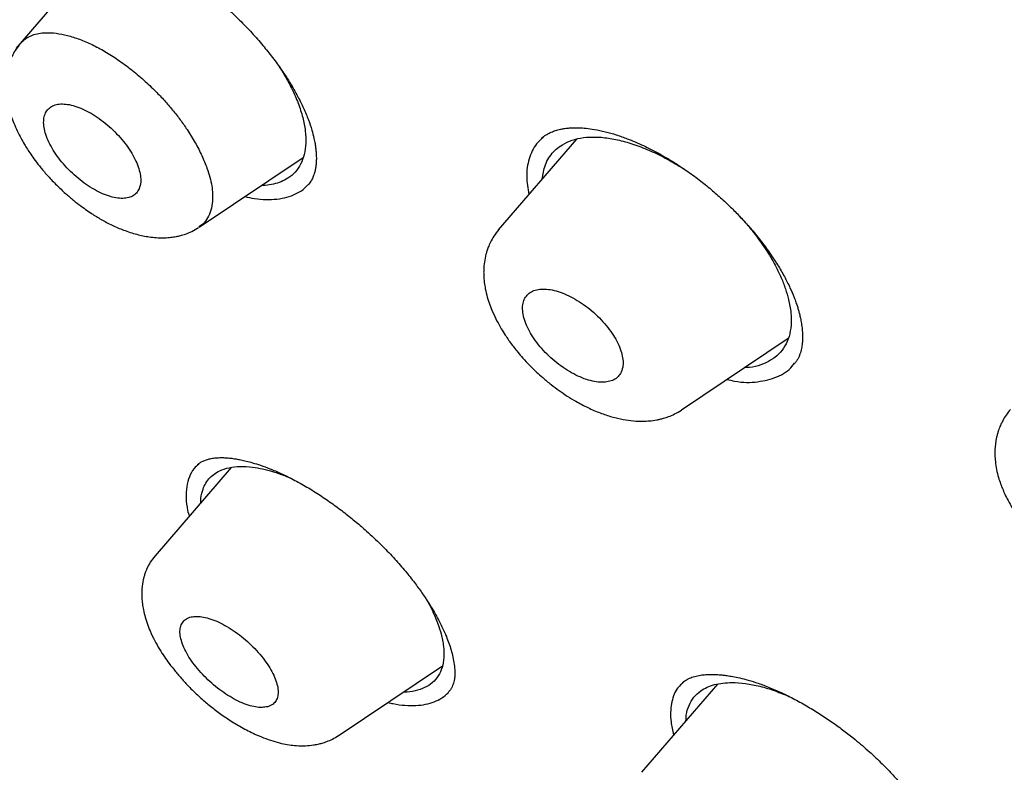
# Model space of a CAD drawing. Header units: millimetres. Extents: x 8 to 827, y 12 to 1643.
# Tile 43 of 134: x 704 to 718, y 581 to 593. Entities that reach past the tile are written whole.
import ezdxf

# ---------------------------------------------------------------- set-up
doc = ezdxf.new("R2010")
doc.units = ezdxf.units.MM

msp = doc.modelspace()

# ---------------------------------------------------------------- linework, layer by layer
at = {"color": 7, "linetype": 'Continuous', "lineweight": 30}
for p, q in [((704.954, 593.596), (703.732, 592.18)), ((712.044, 590.834), (710.884, 589.489)), ((706.451, 589.53), (707.991, 590.564)), ((711.534, 590.243), (711.562, 590.398)), ((713.599, 586.821), (715.182, 587.884)), ((706.927, 585.97), (705.798, 584.661)), ((708.509, 581.99), (710.055, 583.029)), ((714.134, 582.759), (713.009, 581.454))]:
    msp.add_line(p, q, dxfattribs=at)
for points, knots in [([(748.24, 569.38), (748.275, 569.411), (748.342, 569.47), (748.432, 569.553), (748.508, 569.624), (748.572, 569.685), (748.628, 569.741), (748.679, 569.792), (748.726, 569.839), (748.772, 569.886), (748.819, 569.934), (748.869, 569.987), (748.916, 570.038), (748.958, 570.083), (749, 570.129), (749.048, 570.182), (749.107, 570.249), (749.171, 570.323), (749.237, 570.401), (749.3, 570.477), (749.36, 570.55), (749.407, 570.609), (749.444, 570.656), (749.475, 570.696), (749.51, 570.741), (749.55, 570.794), (749.593, 570.852), (749.637, 570.911), (749.679, 570.968), (749.716, 571.02), (749.75, 571.069), (749.785, 571.118), (749.822, 571.172), (749.866, 571.237), (749.914, 571.308), (749.961, 571.38), (750.002, 571.443), (750.04, 571.502), (750.079, 571.563), (750.122, 571.634), (750.17, 571.712), (750.216, 571.789), (750.256, 571.858), (750.292, 571.92), (750.327, 571.981), (750.362, 572.044), (750.399, 572.11), (750.434, 572.175), (750.468, 572.239), (750.498, 572.296), (750.527, 572.352), (750.557, 572.41), (750.591, 572.476), (750.629, 572.553), (750.67, 572.636), (750.709, 572.718), (750.744, 572.791), (750.775, 572.86), (750.809, 572.932), (750.846, 573.016), (750.886, 573.107), (750.925, 573.198), (750.961, 573.283), (750.999, 573.376), (751.042, 573.482), (751.091, 573.606), (751.138, 573.729), (751.182, 573.848), (751.225, 573.968), (751.272, 574.101), (751.315, 574.231), (751.354, 574.35), (751.386, 574.449), (751.414, 574.539), (751.439, 574.621), (751.465, 574.709), (751.496, 574.813), (751.531, 574.938), (751.568, 575.071), (751.6, 575.192), (751.626, 575.295), (751.649, 575.384), (751.67, 575.472), (751.697, 575.585), (751.729, 575.722), (751.764, 575.881), (751.796, 576.034), (751.825, 576.18), (751.85, 576.307), (751.871, 576.419), (751.889, 576.519), (751.907, 576.623), (751.925, 576.73), (751.943, 576.845), (751.963, 576.975), (751.984, 577.116), (752.004, 577.259), (752.022, 577.393), (752.037, 577.516), (752.05, 577.626), (752.061, 577.723), (752.07, 577.8), (752.077, 577.868), (752.084, 577.939), (752.093, 578.028), (752.102, 578.131), (752.112, 578.243), (752.122, 578.356), (752.13, 578.465), (752.138, 578.57), (752.144, 578.668), (752.15, 578.76), (752.155, 578.843), (752.159, 578.915), (752.162, 578.976), (752.165, 579.032), (752.168, 579.092), (752.171, 579.166), (752.174, 579.254), (752.178, 579.352), (752.181, 579.455), (752.184, 579.561), (752.187, 579.674), (752.189, 579.792), (752.19, 579.912), (752.191, 580.024), (752.192, 580.116), (752.192, 580.188), (752.192, 580.242), (752.191, 580.294), (752.191, 580.353), (752.19, 580.425), (752.189, 580.511), (752.188, 580.607), (752.186, 580.706), (752.183, 580.805), (752.181, 580.904), (752.177, 581.014), (752.173, 581.135), (752.168, 581.263), (752.162, 581.377), (752.158, 581.472), (752.154, 581.542), (752.151, 581.593), (752.149, 581.636), (752.146, 581.688), (752.142, 581.751), (752.137, 581.826), (752.13, 581.936), (752.12, 582.076), (752.108, 582.239), (752.095, 582.394), (752.083, 582.538), (752.07, 582.673), (752.058, 582.801), (752.045, 582.925), (752.03, 583.069), (752.012, 583.236), (751.989, 583.431), (751.964, 583.637), (751.936, 583.853), (751.905, 584.078), (751.872, 584.306), (751.842, 584.503), (751.816, 584.665), (751.796, 584.792), (751.776, 584.909), (751.759, 585.013), (751.743, 585.103), (751.728, 585.189), (751.712, 585.28), (751.694, 585.384), (751.672, 585.501), (751.648, 585.632), (751.609, 585.838), (751.552, 586.122), (751.476, 586.49), (751.411, 586.785), (751.364, 586.996), (751.338, 587.109), (751.315, 587.208), (751.295, 587.292), (751.279, 587.362), (751.265, 587.418), (751.253, 587.47), (751.238, 587.531), (751.218, 587.612), (751.193, 587.715), (751.162, 587.84), (751.127, 587.978), (751.075, 588.181), (751.009, 588.435), (750.94, 588.69), (750.887, 588.882), (750.85, 589.015), (750.816, 589.136), (750.785, 589.245), (750.758, 589.339), (750.734, 589.42), (750.709, 589.508), (750.677, 589.615), (750.636, 589.755), (750.586, 589.921), (750.527, 590.113), (750.437, 590.404), (750.315, 590.787), (750.187, 591.177), (750.08, 591.492), (749.999, 591.731), (749.916, 591.971), (749.831, 592.21), (749.754, 592.426), (749.688, 592.61), (749.634, 592.756), (749.589, 592.878), (749.553, 592.977), (749.526, 593.049), (749.506, 593.103), (749.487, 593.154), (749.463, 593.217), (749.433, 593.297), (749.396, 593.395), (749.354, 593.505), (749.283, 593.69), (749.187, 593.94), (749.075, 594.224), (748.976, 594.474), (748.885, 594.699), (748.79, 594.933), (748.687, 595.183), (748.577, 595.449), (748.458, 595.73), (748.348, 595.988), (748.251, 596.215), (748.17, 596.402), (748.093, 596.578), (748.022, 596.739), (747.952, 596.896), (747.886, 597.045), (747.824, 597.182), (747.77, 597.303), (747.716, 597.423), (747.655, 597.558), (747.584, 597.712), (747.506, 597.882), (747.423, 598.062), (747.319, 598.286), (747.191, 598.558), (747.038, 598.881), (746.854, 599.265), (746.635, 599.715), (746.379, 600.235), (746.102, 600.785), (745.806, 601.366), (745.544, 601.869), (745.326, 602.284), (745.156, 602.603), (744.981, 602.929), (744.806, 603.253), (744.637, 603.563), (744.48, 603.849), (744.335, 604.11), (744.206, 604.343), (744.091, 604.548), (743.991, 604.725), (743.903, 604.88), (743.829, 605.011), (743.768, 605.118), (743.724, 605.196), (743.695, 605.247), (743.676, 605.279), (743.66, 605.308), (743.641, 605.34), (743.619, 605.378), (743.582, 605.443), (743.525, 605.542), (743.445, 605.68), (743.35, 605.845), (743.239, 606.036), (743.112, 606.252), (742.97, 606.495), (742.811, 606.764), (742.635, 607.06), (742.442, 607.381), (742.233, 607.727), (742.008, 608.097), (741.766, 608.491), (741.506, 608.91), (741.224, 609.359), (740.92, 609.841), (740.592, 610.353), (740.249, 610.883), (739.83, 611.524), (739.338, 612.266), (738.735, 613.158), (738.089, 614.096), (737.399, 615.079), (736.686, 616.076), (735.95, 617.085), (735.19, 618.105), (734.425, 619.114), (733.654, 620.11), (732.864, 621.112), (732.055, 622.12), (731.226, 623.132), (730.395, 624.128), (729.562, 625.108), (728.728, 626.072), (727.91, 627.001), (727.107, 627.896), (726.322, 628.757), (725.539, 629.603), (724.758, 630.434), (723.932, 631.299), (723.061, 632.197), (722.143, 633.126), (721.23, 634.035), (720.321, 634.923), (719.417, 635.792), (718.536, 636.625), (717.678, 637.422), (716.843, 638.186), (716.015, 638.932), (715.194, 639.661), (714.349, 640.399), (713.482, 641.144), (712.593, 641.894), (711.715, 642.623), (710.848, 643.331), (709.992, 644.018), (709.14, 644.691), (708.284, 645.355), (707.397, 646.03), (706.479, 646.717), (705.529, 647.414), (704.783, 647.95), (704.244, 648.332), (703.915, 648.563), (703.586, 648.793), (703.254, 649.022), (702.922, 649.251), (702.592, 649.476), (702.296, 649.676), (702.043, 649.846), (701.836, 649.985), (701.651, 650.108), (701.488, 650.216), (701.347, 650.309), (701.23, 650.386), (701.134, 650.449), (701.06, 650.498), (701.005, 650.534), (700.955, 650.566), (700.895, 650.605), (700.812, 650.659), (700.711, 650.725), (700.598, 650.798), (700.448, 650.895), (700.26, 651.016), (700.027, 651.165), (699.776, 651.325), (699.507, 651.495), (699.22, 651.674), (698.913, 651.865), (698.592, 652.063), (698.163, 652.325), (697.64, 652.64), (697.098, 652.961), (696.638, 653.23), (696.256, 653.45), (695.951, 653.623), (695.724, 653.752), (695.578, 653.834), (695.447, 653.907), (695.332, 653.971), (695.213, 654.037), (695.077, 654.112), (694.916, 654.201), (694.739, 654.298), (694.55, 654.401), (694.289, 654.542), (693.955, 654.72), (693.518, 654.951), (693.035, 655.201), (692.503, 655.471), (692.081, 655.682), (691.773, 655.833), (691.589, 655.922), (691.415, 656.006), (691.259, 656.081), (691.126, 656.145), (691.017, 656.197), (690.931, 656.237), (690.867, 656.267), (690.811, 656.294), (690.747, 656.324), (690.661, 656.364), (690.55, 656.415), (690.414, 656.479), (690.258, 656.55), (690.093, 656.626), (689.876, 656.724), (689.615, 656.841), (689.3, 656.98), (688.984, 657.117), (688.664, 657.254), (688.346, 657.387), (688.098, 657.49), (687.921, 657.562), (687.821, 657.602), (687.735, 657.637), (687.665, 657.665), (687.611, 657.687), (687.566, 657.705), (687.524, 657.722), (687.475, 657.741), (687.406, 657.769), (687.313, 657.805), (687.192, 657.852), (687.053, 657.906), (686.898, 657.966), (686.731, 658.03), (686.559, 658.095), (686.382, 658.161), (686.154, 658.245), (685.871, 658.347), (685.604, 658.442), (685.406, 658.51), (685.288, 658.551), (685.185, 658.586), (685.106, 658.613), (685.045, 658.634), (684.999, 658.649), (684.949, 658.666), (684.888, 658.687), (684.812, 658.712), (684.721, 658.742), (684.561, 658.794), (684.342, 658.864), (684.1, 658.94), (683.898, 659.003), (683.731, 659.053), (683.575, 659.1), (683.43, 659.143), (683.292, 659.183), (683.166, 659.219), (683.054, 659.251), (682.962, 659.277), (682.898, 659.295), (682.853, 659.307), (682.817, 659.317), (682.772, 659.329), (682.713, 659.345), (682.64, 659.365), (682.535, 659.393), (682.402, 659.428), (682.25, 659.468), (682.105, 659.505), (681.968, 659.539), (681.841, 659.571), (681.722, 659.6), (681.581, 659.634), (681.417, 659.672), (681.227, 659.715), (681.035, 659.758), (680.849, 659.798), (680.667, 659.836), (680.488, 659.873), (680.305, 659.909), (680.117, 659.945), (679.934, 659.978), (679.756, 660.01), (679.587, 660.039), (679.423, 660.066), (679.255, 660.093), (679.08, 660.12), (678.894, 660.147), (678.72, 660.171), (678.561, 660.192), (678.422, 660.21), (678.292, 660.225), (678.178, 660.239), (678.075, 660.25), (677.973, 660.261), (677.86, 660.273), (677.734, 660.285), (677.586, 660.299), (677.426, 660.313), (677.258, 660.326), (677.098, 660.338), (676.947, 660.347), (676.798, 660.356), (676.645, 660.364), (676.436, 660.373), (676.18, 660.382), (675.885, 660.388), (675.638, 660.389), (675.432, 660.388), (675.264, 660.385), (675.091, 660.381), (674.904, 660.375), (674.72, 660.367), (674.548, 660.358), (674.402, 660.349), (674.272, 660.34), (674.159, 660.331), (674.071, 660.324), (674.003, 660.318), (673.946, 660.312), (673.883, 660.307), (673.811, 660.3), (673.729, 660.291), (673.636, 660.281), (673.533, 660.269), (673.42, 660.256), (673.308, 660.241), (673.201, 660.227), (673.103, 660.213), (673.01, 660.199), (672.924, 660.186), (672.846, 660.174), (672.774, 660.162), (672.702, 660.15), (672.624, 660.136), (672.535, 660.12), (672.437, 660.102), (672.337, 660.083), (672.241, 660.064), (672.154, 660.046), (672.075, 660.029), (672.003, 660.013), (671.924, 659.995), (671.833, 659.974), (671.727, 659.949), (671.62, 659.923), (671.518, 659.897), (671.426, 659.873), (671.339, 659.849), (671.246, 659.824), (671.143, 659.794), (671.036, 659.763), (670.934, 659.732), (670.842, 659.703), (670.753, 659.675), (670.653, 659.642), (670.543, 659.605), (670.431, 659.566), (670.327, 659.529), (670.227, 659.492), (670.125, 659.454), (670.016, 659.412), (669.914, 659.371), (669.825, 659.335), (669.754, 659.305), (669.687, 659.277), (669.615, 659.246), (669.54, 659.213), (669.464, 659.179), (669.394, 659.147), (669.33, 659.117), (669.273, 659.091), (669.221, 659.066), (669.169, 659.041), (669.112, 659.013), (669.047, 658.981), (668.975, 658.945), (668.91, 658.911), (668.854, 658.883), (668.812, 658.861), (668.778, 658.842), (668.746, 658.825), (668.709, 658.805), (668.663, 658.78), (668.605, 658.748), (668.541, 658.713), (668.478, 658.677), (668.421, 658.644), (668.37, 658.615), (668.324, 658.587), (668.277, 658.559), (668.225, 658.528), (668.167, 658.493), (668.103, 658.453), (668.036, 658.411), (667.971, 658.369), (667.911, 658.33), (667.858, 658.295), (667.805, 658.26), (667.747, 658.221), (667.681, 658.176), (667.611, 658.128), (667.54, 658.077), (667.472, 658.029), (667.407, 657.981), (667.341, 657.933), (667.274, 657.882), (667.206, 657.83), (667.145, 657.782), (667.091, 657.74), (667.047, 657.705), (667.012, 657.677), (666.979, 657.65), (666.94, 657.618), (666.892, 657.578), (666.835, 657.531), (666.771, 657.476), (666.698, 657.414), (666.618, 657.343), (666.562, 657.293), (666.533, 657.266)], [0, 0, 0, 0, 0.001644, 0.003103, 0.004378, 0.005477, 0.006468, 0.007363, 0.008161, 0.008882, 0.009699, 0.010611, 0.011498, 0.012241, 0.012841, 0.013757, 0.014848, 0.016085, 0.017298, 0.018516, 0.019659, 0.020704, 0.021236, 0.021829, 0.022522, 0.023314, 0.024205, 0.025136, 0.025961, 0.026737, 0.027404, 0.028117, 0.028902, 0.02976, 0.03092, 0.031958, 0.032848, 0.033605, 0.034447, 0.035438, 0.036574, 0.03767, 0.038617, 0.039416, 0.040195, 0.041122, 0.041955, 0.042866, 0.04372, 0.044483, 0.045154, 0.045907, 0.046765, 0.047771, 0.048917, 0.049997, 0.050927, 0.051709, 0.052625, 0.053691, 0.054893, 0.056052, 0.057105, 0.058054, 0.059494, 0.061028, 0.062595, 0.063958, 0.065344, 0.066913, 0.068699, 0.069932, 0.071117, 0.072163, 0.073068, 0.073944, 0.075209, 0.076662, 0.078249, 0.079712, 0.080753, 0.081727, 0.082702, 0.083683, 0.085478, 0.087244, 0.088909, 0.090472, 0.091985, 0.093016, 0.094082, 0.095179, 0.096307, 0.097484, 0.09881, 0.100394, 0.101893, 0.103278, 0.104548, 0.105683, 0.106664, 0.10749, 0.108043, 0.108733, 0.109643, 0.110743, 0.111872, 0.113004, 0.114141, 0.115138, 0.116137, 0.117064, 0.117881, 0.118587, 0.119183, 0.119675, 0.120229, 0.120958, 0.121839, 0.122815, 0.123817, 0.124845, 0.125899, 0.127073, 0.128268, 0.129351, 0.130275, 0.130888, 0.131404, 0.131839, 0.13237, 0.133054, 0.133884, 0.134824, 0.135763, 0.136691, 0.137611, 0.13852, 0.139778, 0.141002, 0.142068, 0.142946, 0.143637, 0.143987, 0.144356, 0.144831, 0.145411, 0.146098, 0.146889, 0.148434, 0.149933, 0.151335, 0.152638, 0.153842, 0.154978, 0.156084, 0.157161, 0.15883, 0.16055, 0.162349, 0.164289, 0.166263, 0.168283, 0.170255, 0.171396, 0.172518, 0.173545, 0.174434, 0.1752, 0.175874, 0.176647, 0.177537, 0.178544, 0.179668, 0.180875, 0.18381, 0.186911, 0.190178, 0.191242, 0.192185, 0.193007, 0.193708, 0.194287, 0.194745, 0.1951, 0.19559, 0.196262, 0.197117, 0.198154, 0.199347, 0.200529, 0.203168, 0.205597, 0.206756, 0.207852, 0.208841, 0.209717, 0.210479, 0.211128, 0.211687, 0.212604, 0.21373, 0.215064, 0.216607, 0.218357, 0.222056, 0.225753, 0.227633, 0.229512, 0.23139, 0.233267, 0.235127, 0.236437, 0.237566, 0.238514, 0.239282, 0.23987, 0.240182, 0.240543, 0.241034, 0.241655, 0.242405, 0.243284, 0.244212, 0.246686, 0.249046, 0.25074, 0.252411, 0.254188, 0.256082, 0.258093, 0.26022, 0.262465, 0.263905, 0.265341, 0.266662, 0.267862, 0.268941, 0.270172, 0.271196, 0.272013, 0.272865, 0.273866, 0.275017, 0.276297, 0.277629, 0.279008, 0.281269, 0.283645, 0.286135, 0.289713, 0.293497, 0.297487, 0.301683, 0.306084, 0.308321, 0.310607, 0.312943, 0.315305, 0.31752, 0.319553, 0.321404, 0.323074, 0.324493, 0.325747, 0.326838, 0.327764, 0.328527, 0.329103, 0.32941, 0.329598, 0.329788, 0.330018, 0.330287, 0.330596, 0.331391, 0.332368, 0.333527, 0.334869, 0.336392, 0.338098, 0.339985, 0.342055, 0.344307, 0.346741, 0.349308, 0.352051, 0.354969, 0.358063, 0.361436, 0.364995, 0.368722, 0.372463, 0.378308, 0.38411, 0.390961, 0.397751, 0.404481, 0.411623, 0.418696, 0.425698, 0.432631, 0.439494, 0.446696, 0.453819, 0.460864, 0.467831, 0.474719, 0.481528, 0.487875, 0.494152, 0.500358, 0.506494, 0.512559, 0.519677, 0.526714, 0.533668, 0.540541, 0.547332, 0.554042, 0.560294, 0.566473, 0.572581, 0.578617, 0.584581, 0.591152, 0.597634, 0.604026, 0.610327, 0.616538, 0.622676, 0.628878, 0.635172, 0.641972, 0.648877, 0.655887, 0.658271, 0.660667, 0.663075, 0.665495, 0.667927, 0.670371, 0.672745, 0.674429, 0.67595, 0.67731, 0.678508, 0.679545, 0.680405, 0.681109, 0.681658, 0.68205, 0.682319, 0.682761, 0.683377, 0.684146, 0.684988, 0.685895, 0.687451, 0.689169, 0.691047, 0.693026, 0.695158, 0.697441, 0.699874, 0.702334, 0.707046, 0.711597, 0.714542, 0.717415, 0.720215, 0.721446, 0.722556, 0.723543, 0.724408, 0.725182, 0.726266, 0.727494, 0.728865, 0.730329, 0.731824, 0.734852, 0.738001, 0.741919, 0.746039, 0.750362, 0.751803, 0.753265, 0.754671, 0.7559, 0.75695, 0.757821, 0.758479, 0.758977, 0.759335, 0.759813, 0.760491, 0.76137, 0.76245, 0.76373, 0.765074, 0.766392, 0.76891, 0.771331, 0.773964, 0.776525, 0.779094, 0.781673, 0.782582, 0.783416, 0.78412, 0.784695, 0.785139, 0.785452, 0.785777, 0.786179, 0.786657, 0.787484, 0.788471, 0.789618, 0.790924, 0.792315, 0.793743, 0.795208, 0.79671, 0.799445, 0.802294, 0.803423, 0.804429, 0.805294, 0.806018, 0.806456, 0.806819, 0.807208, 0.807725, 0.808368, 0.80914, 0.81003, 0.81246, 0.814726, 0.816244, 0.817679, 0.81903, 0.820297, 0.821455, 0.822605, 0.823582, 0.824384, 0.825013, 0.825273, 0.825551, 0.825949, 0.826467, 0.827105, 0.827863, 0.829233, 0.830599, 0.831885, 0.833092, 0.83422, 0.83527, 0.836282, 0.837997, 0.839664, 0.841378, 0.84317, 0.844693, 0.846322, 0.848044, 0.849704, 0.851461, 0.853083, 0.854627, 0.856127, 0.857652, 0.859292, 0.861041, 0.862862, 0.864186, 0.865538, 0.866788, 0.867876, 0.868801, 0.869719, 0.870796, 0.872031, 0.873339, 0.875035, 0.876665, 0.87822, 0.879681, 0.881074, 0.882564, 0.884182, 0.887232, 0.890161, 0.892979, 0.894654, 0.896351, 0.898081, 0.899909, 0.902064, 0.903719, 0.905225, 0.906578, 0.907755, 0.908744, 0.909333, 0.909886, 0.910537, 0.911293, 0.912159, 0.913131, 0.914222, 0.915432, 0.91671, 0.917805, 0.918852, 0.919851, 0.920779, 0.921625, 0.92239, 0.923111, 0.923948, 0.924917, 0.926018, 0.927151, 0.928198, 0.929159, 0.930034, 0.930822, 0.931538, 0.932678, 0.933857, 0.935076, 0.936276, 0.937278, 0.938201, 0.939231, 0.940408, 0.941718, 0.942908, 0.943929, 0.94488, 0.946018, 0.947378, 0.948725, 0.949948, 0.951064, 0.952253, 0.953565, 0.954954, 0.955926, 0.956773, 0.957521, 0.958377, 0.95938, 0.960273, 0.961159, 0.961955, 0.962659, 0.963272, 0.96388, 0.964592, 0.965411, 0.966335, 0.967273, 0.967903, 0.968435, 0.96887, 0.969228, 0.969655, 0.97027, 0.971016, 0.971884, 0.97272, 0.973468, 0.974129, 0.974703, 0.975296, 0.975976, 0.976747, 0.97761, 0.97852, 0.979437, 0.98024, 0.98093, 0.981609, 0.982401, 0.983307, 0.98432, 0.985295, 0.98628, 0.987152, 0.988023, 0.989078, 0.990032, 0.990937, 0.991719, 0.99238, 0.99282, 0.993259, 0.99383, 0.994537, 0.99538, 0.996339, 0.997429, 0.998649, 1, 1, 1, 1]), ([(653.294, 626.552), (653.216, 626.898), (653.035, 627.705), (652.815, 628.932), (652.623, 630.237), (652.489, 631.506), (652.411, 632.712), (652.387, 633.856), (652.413, 634.938), (652.49, 635.98), (652.616, 636.982), (652.795, 637.96), (653.029, 638.908), (653.322, 639.821), (653.67, 640.683), (654.073, 641.495), (654.53, 642.256), (655.032, 642.951), (655.573, 643.581), (656.148, 644.147), (656.769, 644.662), (657.436, 645.125), (658.159, 645.542), (658.94, 645.911), (659.78, 646.226), (660.668, 646.482), (661.603, 646.679), (662.584, 646.815), (663.589, 646.89), (664.612, 646.907), (665.648, 646.87), (666.718, 646.778), (667.822, 646.631), (668.978, 646.427), (670.185, 646.162), (671.446, 645.831), (672.74, 645.441), (674.068, 644.989), (675.428, 644.478), (676.787, 643.92), (678.139, 643.322), (679.479, 642.688), (680.832, 642.007), (682.201, 641.277), (683.613, 640.483), (685.069, 639.621), (686.568, 638.69), (688.077, 637.709), (689.595, 636.677), (691.122, 635.596), (692.623, 634.492), (694.093, 633.372), (695.529, 632.239), (696.959, 631.073), (698.385, 629.873), (699.839, 628.61), (701.318, 627.284), (702.82, 625.893), (704.309, 624.471), (705.784, 623.018), (707.245, 621.533), (708.662, 620.05), (710.032, 618.574), (711.352, 617.112), (712.647, 615.636), (713.918, 614.144), (715.194, 612.604), (716.469, 611.017), (717.74, 609.385), (718.979, 607.743), (720.184, 606.091), (721.357, 604.43), (722.475, 602.793), (723.536, 601.186), (724.538, 599.616), (725.502, 598.05), (726.427, 596.49), (727.33, 594.905), (728.208, 593.3), (729.056, 591.676), (729.856, 590.066), (730.61, 588.469), (731.318, 586.883), (731.967, 585.34), (732.556, 583.846), (733.087, 582.404), (733.569, 580.988), (734.007, 579.594), (734.257, 578.688), (734.383, 578.234)], [0, 0, 0, 0, 0.008876, 0.020682, 0.032495, 0.044332, 0.056199, 0.06737, 0.078531, 0.089696, 0.100881, 0.1121, 0.123869, 0.135635, 0.147414, 0.159222, 0.171078, 0.182971, 0.194162, 0.205338, 0.216513, 0.227699, 0.238911, 0.250665, 0.262425, 0.274207, 0.286025, 0.297894, 0.309779, 0.320951, 0.332111, 0.343271, 0.354444, 0.365643, 0.377392, 0.389159, 0.400959, 0.412806, 0.424715, 0.436643, 0.447835, 0.45899, 0.470121, 0.48124, 0.492361, 0.504223, 0.51607, 0.527917, 0.53978, 0.551673, 0.563571, 0.574736, 0.585863, 0.596966, 0.608055, 0.619144, 0.631032, 0.642894, 0.654744, 0.666597, 0.678468, 0.690376, 0.701568, 0.712718, 0.723839, 0.734944, 0.746044, 0.757899, 0.76973, 0.781551, 0.793379, 0.805229, 0.817143, 0.828357, 0.839535, 0.850692, 0.861841, 0.872996, 0.884798, 0.896581, 0.908363, 0.92016, 0.93199, 0.943921, 0.955168, 0.966383, 0.977584, 0.988784, 1, 1, 1, 1]), ([(684.195, 643.093), (684.804, 642.736), (686.021, 642.021), (687.869, 640.853), (689.729, 639.619), (691.599, 638.315), (693.475, 636.945), (695.355, 635.51), (697.338, 633.931), (699.421, 632.197), (701.597, 630.301), (703.757, 628.333), (705.894, 626.299), (708.004, 624.205), (709.982, 622.158), (711.83, 620.171), (713.549, 618.257), (715.234, 616.312), (716.881, 614.342), (718.487, 612.349), (720.049, 610.337), (721.564, 608.311), (723.03, 606.274), (724.444, 604.229), (725.803, 602.182), (727.105, 600.135), (728.348, 598.092), (729.528, 596.057), (730.706, 593.922), (731.864, 591.693), (732.987, 589.38), (734.014, 587.101), (734.943, 584.86), (735.771, 582.664), (736.461, 580.62), (737.028, 578.725), (737.486, 576.975), (737.864, 575.272), (738.163, 573.62), (738.381, 572.023), (738.518, 570.481), (738.575, 568.999), (738.551, 567.579), (738.446, 566.224), (738.26, 564.937), (737.992, 563.72), (737.644, 562.577), (737.216, 561.508), (736.681, 560.46), (736.025, 559.451), (735.233, 558.5), (734.339, 557.66), (733.344, 556.936), (732.258, 556.32), (731.453, 556.009), (731.051, 555.854)], [0, 0, 0, 0, 0.017859, 0.035717, 0.053574, 0.07143, 0.089287, 0.107143, 0.125, 0.145832, 0.166666, 0.1875, 0.208333, 0.229166, 0.249999, 0.267856, 0.285713, 0.303571, 0.321429, 0.339287, 0.357144, 0.375001, 0.392858, 0.410715, 0.428572, 0.446429, 0.464286, 0.482143, 0.500002, 0.520835, 0.541668, 0.562501, 0.583334, 0.604167, 0.624999, 0.642856, 0.660713, 0.678571, 0.696428, 0.714286, 0.732144, 0.750003, 0.76786, 0.785718, 0.803575, 0.821433, 0.839289, 0.857146, 0.875003, 0.895835, 0.916668, 0.9375, 0.958333, 0.979167, 1, 1, 1, 1]), ([(711.416, 558.896), (711.658, 558.791), (712.303, 558.512), (713.297, 558.121), (714.398, 557.714), (715.447, 557.358), (716.478, 557.038), (717.49, 556.755), (718.484, 556.508), (719.491, 556.292), (720.506, 556.11), (721.525, 555.968), (722.514, 555.872), (723.474, 555.821), (724.404, 555.816), (725.305, 555.855), (726.153, 555.938), (726.949, 556.06), (727.692, 556.215), (728.407, 556.409), (729.093, 556.64), (729.75, 556.908), (730.396, 557.222), (731.028, 557.585), (731.639, 558.002), (732.214, 558.462), (732.751, 558.965), (733.251, 559.51), (733.715, 560.098), (734.13, 560.712), (734.498, 561.345), (734.821, 561.992), (735.109, 562.67), (735.362, 563.379), (735.581, 564.12), (735.77, 564.914), (735.926, 565.763), (736.045, 566.671), (736.123, 567.614), (736.16, 568.59), (736.156, 569.602), (736.11, 570.649), (736.026, 571.699), (735.907, 572.746), (735.758, 573.784), (735.574, 574.842), (735.356, 575.922), (735.103, 577.023), (734.808, 578.177), (734.467, 579.385), (734.076, 580.648), (733.646, 581.933), (733.175, 583.239), (732.665, 584.568), (732.115, 585.917), (731.545, 587.245), (730.96, 588.545), (730.363, 589.813), (729.738, 591.089), (729.083, 592.371), (728.4, 593.661), (727.699, 594.938), (726.981, 596.202), (726.249, 597.45), (725.493, 598.703), (724.711, 599.96), (723.904, 601.221), (723.072, 602.486), (722.218, 603.75), (721.332, 605.031), (720.414, 606.323), (719.463, 607.628), (718.492, 608.927), (717.501, 610.219), (716.49, 611.505), (715.476, 612.764), (714.46, 613.995), (713.443, 615.198), (712.411, 616.393), (711.362, 617.579), (710.297, 618.756), (709.216, 619.925), (708.124, 621.079), (707.007, 622.233), (705.869, 623.384), (704.706, 624.532), (703.535, 625.66), (702.357, 626.767), (701.171, 627.855), (699.997, 628.904), (698.837, 629.916), (697.692, 630.89), (696.542, 631.843), (695.389, 632.774), (694.231, 633.685), (693.07, 634.574), (691.908, 635.439), (690.731, 636.291), (689.543, 637.127), (688.343, 637.944), (687.15, 638.729), (685.965, 639.482), (684.785, 640.206), (684.005, 640.662), (683.615, 640.89)], [0, 0, 0, 0, 0.00639, 0.016989, 0.026671, 0.036337, 0.045995, 0.055652, 0.065316, 0.074994, 0.085633, 0.096237, 0.106817, 0.117382, 0.127943, 0.138508, 0.149126, 0.158849, 0.168552, 0.178245, 0.187933, 0.197625, 0.207329, 0.217878, 0.228413, 0.238945, 0.249483, 0.260038, 0.270621, 0.28129, 0.291053, 0.300782, 0.310486, 0.320172, 0.329851, 0.339529, 0.350051, 0.360563, 0.371077, 0.381602, 0.392152, 0.402737, 0.413392, 0.423138, 0.432854, 0.442549, 0.452233, 0.461915, 0.471604, 0.482129, 0.492651, 0.503183, 0.513736, 0.524323, 0.534955, 0.545599, 0.555315, 0.565002, 0.574668, 0.584322, 0.593972, 0.603629, 0.612857, 0.622086, 0.631321, 0.640571, 0.649843, 0.659144, 0.668482, 0.677756, 0.687433, 0.697091, 0.706738, 0.716382, 0.726031, 0.735693, 0.744913, 0.75414, 0.763381, 0.772642, 0.78193, 0.791251, 0.800613, 0.809891, 0.819571, 0.829235, 0.838889, 0.848542, 0.858201, 0.867874, 0.877085, 0.8863, 0.895527, 0.904771, 0.91404, 0.923339, 0.932676, 0.941978, 0.951683, 0.961365, 0.97103, 0.980686, 0.99034, 1, 1, 1, 1]), ([(705.063, 593.747), (705.11, 593.739), (705.198, 593.724), (705.333, 593.688), (705.457, 593.648), (705.576, 593.602), (705.722, 593.541), (705.903, 593.452), (706.124, 593.327), (706.336, 593.19), (706.532, 593.049), (706.705, 592.912), (706.87, 592.771), (707.039, 592.612), (707.208, 592.439), (707.374, 592.252), (707.523, 592.067), (707.662, 591.878), (707.795, 591.676), (707.909, 591.478), (708.002, 591.291), (708.071, 591.126), (708.12, 590.976), (708.151, 590.859), (708.168, 590.772), (708.178, 590.705), (708.184, 590.641), (708.188, 590.574), (708.187, 590.506), (708.182, 590.441), (708.172, 590.381), (708.156, 590.319), (708.134, 590.261), (708.105, 590.205), (708.078, 590.173), (708.064, 590.156)], [0, 0, 0, 0, 0.032723, 0.062139, 0.088211, 0.111285, 0.134433, 0.174626, 0.216813, 0.260936, 0.295263, 0.329249, 0.361963, 0.393431, 0.433464, 0.47131, 0.506947, 0.543224, 0.582803, 0.625663, 0.659978, 0.695877, 0.728682, 0.756518, 0.775257, 0.790886, 0.806619, 0.825915, 0.848407, 0.868132, 0.888503, 0.909576, 0.934359, 0.964518, 1, 1, 1, 1]), ([(703.802, 592.25), (703.811, 592.261), (703.837, 592.296), (703.897, 592.338), (703.978, 592.379), (704.071, 592.404), (704.187, 592.416), (704.329, 592.408), (704.497, 592.375), (704.676, 592.319), (704.863, 592.24), (705.054, 592.138), (705.247, 592.015), (705.44, 591.873), (705.629, 591.715), (705.748, 591.6), (705.808, 591.542)], [0, 0, 0, 0, 0.029592, 0.090395, 0.150951, 0.21133, 0.271933, 0.353073, 0.434407, 0.515628, 0.596449, 0.676699, 0.757033, 0.837802, 0.918852, 1, 1, 1, 1]), ([(703.8, 592.253), (703.778, 592.225), (703.737, 592.173), (703.69, 592.093), (703.658, 592.025), (703.636, 591.967), (703.613, 591.895), (703.594, 591.808), (703.583, 591.706), (703.581, 591.605), (703.588, 591.499), (703.606, 591.383), (703.634, 591.271), (703.666, 591.168), (703.705, 591.066), (703.753, 590.957), (703.806, 590.853), (703.858, 590.763), (703.905, 590.685), (703.957, 590.607), (704.023, 590.514), (704.108, 590.405), (704.214, 590.281), (704.336, 590.154), (704.463, 590.035), (704.583, 589.932), (704.691, 589.848), (704.787, 589.779), (704.893, 589.708), (705.023, 589.63), (705.182, 589.547), (705.329, 589.486), (705.452, 589.445), (705.548, 589.418), (705.642, 589.397), (705.74, 589.382), (705.84, 589.373), (705.939, 589.372), (706.029, 589.379), (706.105, 589.39), (706.178, 589.406), (706.255, 589.43), (706.348, 589.468), (706.41, 589.506), (706.443, 589.527)], [0, 0, 0, 0, 0.026766, 0.048897, 0.066326, 0.079068, 0.089799, 0.11589, 0.140934, 0.161152, 0.185957, 0.214674, 0.240254, 0.262011, 0.285068, 0.310829, 0.336524, 0.357159, 0.373029, 0.390677, 0.412716, 0.439152, 0.469944, 0.504648, 0.537591, 0.567037, 0.593001, 0.615493, 0.634544, 0.667034, 0.704499, 0.742993, 0.76568, 0.787679, 0.808688, 0.829839, 0.854214, 0.876914, 0.898333, 0.917349, 0.931245, 0.949419, 0.972333, 1, 1, 1, 1]), ([(707.632, 591.916), (707.653, 591.883), (707.725, 591.774), (707.824, 591.589), (707.922, 591.367), (707.99, 591.155), (708.029, 590.955), (708.036, 590.771), (708.012, 590.606), (707.96, 590.462), (707.878, 590.342), (707.778, 590.258), (707.668, 590.201), (707.555, 590.166), (707.457, 590.149), (707.392, 590.15), (707.374, 590.15)], [0, 0, 0, 0, 0.036286, 0.120377, 0.20337, 0.286751, 0.369992, 0.453022, 0.537302, 0.621337, 0.70435, 0.787775, 0.850326, 0.912528, 0.974991, 1, 1, 1, 1]), ([(705.808, 591.542), (705.851, 591.497), (705.938, 591.408), (706.059, 591.267), (706.171, 591.123), (706.285, 590.961), (706.395, 590.782), (706.494, 590.59), (706.564, 590.419), (706.611, 590.27), (706.639, 590.143), (706.652, 590.023), (706.65, 589.901), (706.628, 589.779), (706.579, 589.666), (706.519, 589.583), (706.467, 589.548), (706.448, 589.535)], [0, 0, 0, 0, 0.059697, 0.119364, 0.179039, 0.238733, 0.31834, 0.397917, 0.477319, 0.53669, 0.595859, 0.654904, 0.714197, 0.793622, 0.873273, 0.952842, 1, 1, 1, 1]), ([(705.561, 590.1), (705.571, 590.132), (705.589, 590.189), (705.583, 590.292), (705.559, 590.397), (705.515, 590.51), (705.453, 590.627), (705.374, 590.745), (705.281, 590.861), (705.175, 590.972), (705.06, 591.074), (704.94, 591.163), (704.817, 591.238), (704.696, 591.297), (704.58, 591.337), (704.472, 591.357), (704.375, 591.358), (704.293, 591.338), (704.227, 591.3), (704.179, 591.243), (704.151, 591.17), (704.142, 591.083), (704.154, 590.984), (704.185, 590.875), (704.236, 590.76), (704.305, 590.642), (704.39, 590.524), (704.488, 590.41), (704.598, 590.303), (704.715, 590.205), (704.837, 590.121), (704.959, 590.052), (705.079, 590), (705.192, 589.967), (705.296, 589.954), (705.388, 589.961), (705.464, 589.988), (705.525, 590.033), (705.549, 590.078), (705.561, 590.1)], [0, 0, 0, 0, 0.032698, 0.059295, 0.085891, 0.112552, 0.139214, 0.166022, 0.192831, 0.219805, 0.246779, 0.273863, 0.300947, 0.328036, 0.355125, 0.382113, 0.409101, 0.435928, 0.462755, 0.489431, 0.516106, 0.542706, 0.569304, 0.595935, 0.622565, 0.649322, 0.676079, 0.703004, 0.729929, 0.756988, 0.784047, 0.811147, 0.838247, 0.865276, 0.892305, 0.919226, 0.946147, 0.973074, 1, 1, 1, 1]), ([(711.527, 590.85), (711.54, 590.861), (711.563, 590.88), (711.6, 590.904), (711.634, 590.923), (711.669, 590.939), (711.701, 590.952), (711.733, 590.963), (711.768, 590.973), (711.808, 590.983), (711.859, 590.992), (711.922, 591.001), (711.998, 591.005), (712.084, 591.005), (712.188, 590.999), (712.267, 590.987), (712.309, 590.98)], [0, 0, 0, 0, 0.097736, 0.178587, 0.242347, 0.289795, 0.333355, 0.377104, 0.42105, 0.472582, 0.532719, 0.615245, 0.69206, 0.781737, 0.884349, 1, 1, 1, 1]), ([(712.309, 590.98), (712.363, 590.97), (712.468, 590.949), (712.631, 590.901), (712.819, 590.835), (713.031, 590.744), (713.263, 590.626), (713.484, 590.497), (713.691, 590.359), (713.883, 590.218), (714.058, 590.076), (714.216, 589.935), (714.361, 589.797), (714.493, 589.659), (714.631, 589.506), (714.77, 589.337), (714.906, 589.154), (715.025, 588.974), (715.126, 588.8), (715.207, 588.639), (715.261, 588.512), (715.296, 588.42), (715.317, 588.356), (715.334, 588.299), (715.35, 588.242), (715.365, 588.176), (715.379, 588.099), (715.39, 588.016), (715.395, 587.934), (715.394, 587.859), (715.389, 587.8), (715.382, 587.752), (715.373, 587.71), (715.362, 587.668), (715.346, 587.623), (715.326, 587.581), (715.302, 587.54), (715.282, 587.516), (715.272, 587.503)], [0, 0, 0, 0, 0.034688, 0.068364, 0.101033, 0.148123, 0.192899, 0.235326, 0.275385, 0.313081, 0.348437, 0.381436, 0.412221, 0.442228, 0.471797, 0.510517, 0.548417, 0.585484, 0.621724, 0.656701, 0.687495, 0.703675, 0.718125, 0.730858, 0.74325, 0.759182, 0.778861, 0.802136, 0.825716, 0.848079, 0.869241, 0.883798, 0.898568, 0.913625, 0.929042, 0.947772, 0.971426, 1, 1, 1, 1]), ([(711.552, 590.862), (711.517, 590.831), (711.421, 590.747), (711.333, 590.551), (711.29, 590.299), (711.323, 590.105), (711.338, 590.015)], [0, 0, 0, 0, 0.1702668, 0.4671182, 0.7538672, 1, 1, 1, 1]), ([(711.562, 590.398), (711.575, 590.435), (711.602, 590.51), (711.663, 590.605), (711.74, 590.688), (711.843, 590.763), (711.976, 590.824), (712.145, 590.863), (712.335, 590.871), (712.541, 590.851), (712.763, 590.801), (712.997, 590.723), (713.236, 590.621), (713.477, 590.492), (713.647, 590.388), (713.735, 590.324), (713.746, 590.317)], [0, 0, 0, 0, 0.061451, 0.123721, 0.185521, 0.247309, 0.330632, 0.412612, 0.494655, 0.576865, 0.65886, 0.742015, 0.825254, 0.907222, 0.989308, 1, 1, 1, 1]), ([(707.127, 589.984), (707.175, 589.974), (707.284, 589.95), (707.444, 589.938), (707.606, 589.944), (707.754, 589.971), (707.883, 590.019), (707.988, 590.081), (708.04, 590.135), (708.063, 590.159)], [0, 0, 0, 0, 0.11694, 0.269129, 0.423466, 0.578117, 0.730417, 0.882074, 1, 1, 1, 1]), ([(714.456, 589.696), (714.497, 589.652), (714.605, 589.536), (714.756, 589.341), (714.895, 589.135), (715.001, 588.948), (715.08, 588.781), (715.143, 588.618), (715.194, 588.442), (715.226, 588.259), (715.229, 588.074), (715.199, 587.909), (715.138, 587.766), (715.046, 587.647), (714.926, 587.553), (714.779, 587.487), (714.647, 587.452), (714.559, 587.449), (714.534, 587.449)], [0, 0, 0, 0, 0.044768, 0.116306, 0.187348, 0.2404, 0.29428, 0.347799, 0.401257, 0.472645, 0.544211, 0.61517, 0.686147, 0.757061, 0.829147, 0.901005, 0.971915, 1, 1, 1, 1]), ([(710.891, 589.494), (710.866, 589.462), (710.82, 589.404), (710.77, 589.314), (710.737, 589.239), (710.716, 589.179), (710.695, 589.108), (710.677, 589.017), (710.668, 588.921), (710.667, 588.845), (710.67, 588.78), (710.677, 588.704), (710.692, 588.607), (710.719, 588.497), (710.756, 588.382), (710.804, 588.264), (710.86, 588.146), (710.923, 588.032), (710.982, 587.938), (711.03, 587.867), (711.072, 587.807), (711.118, 587.747), (711.177, 587.672), (711.255, 587.581), (711.347, 587.482), (711.446, 587.386), (711.552, 587.291), (711.663, 587.2), (711.785, 587.109), (711.908, 587.026), (712.05, 586.939), (712.213, 586.853), (712.391, 586.776), (712.566, 586.718), (712.732, 586.679), (712.883, 586.658), (713.013, 586.653), (713.128, 586.659), (713.214, 586.67), (713.282, 586.685), (713.341, 586.7), (713.415, 586.724), (713.505, 586.763), (713.565, 586.8), (713.598, 586.82)], [0, 0, 0, 0, 0.028238, 0.051857, 0.070721, 0.084787, 0.096119, 0.122887, 0.148087, 0.160564, 0.175019, 0.192867, 0.213983, 0.242137, 0.267896, 0.291299, 0.32205, 0.348071, 0.369807, 0.387448, 0.398103, 0.412534, 0.430692, 0.452272, 0.480336, 0.505851, 0.528926, 0.559094, 0.586024, 0.613597, 0.641919, 0.680839, 0.720602, 0.759099, 0.796125, 0.830753, 0.861388, 0.884322, 0.909215, 0.920033, 0.932959, 0.950571, 0.972924, 1, 1, 1, 1]), ([(712.695, 587.362), (712.708, 587.391), (712.732, 587.445), (712.736, 587.543), (712.72, 587.645), (712.684, 587.754), (712.628, 587.869), (712.553, 587.986), (712.462, 588.102), (712.358, 588.213), (712.242, 588.316), (712.118, 588.407), (711.991, 588.485), (711.864, 588.546), (711.741, 588.589), (711.625, 588.612), (711.521, 588.616), (711.43, 588.6), (711.354, 588.566), (711.297, 588.513), (711.259, 588.445), (711.242, 588.361), (711.245, 588.266), (711.269, 588.161), (711.313, 588.049), (711.376, 587.933), (711.457, 587.816), (711.553, 587.702), (711.662, 587.594), (711.781, 587.495), (711.907, 587.408), (712.034, 587.337), (712.16, 587.282), (712.281, 587.247), (712.393, 587.23), (712.493, 587.234), (712.579, 587.257), (712.649, 587.299), (712.68, 587.341), (712.695, 587.362)], [0, 0, 0, 0, 0.032029, 0.058413, 0.084796, 0.11129, 0.137784, 0.164547, 0.19131, 0.218382, 0.245455, 0.272738, 0.300022, 0.32732, 0.354619, 0.381736, 0.408853, 0.435674, 0.462494, 0.489034, 0.515572, 0.541964, 0.568354, 0.594794, 0.621233, 0.647901, 0.674569, 0.701548, 0.728529, 0.755763, 0.782998, 0.810315, 0.837633, 0.864824, 0.892015, 0.919007, 0.945997, 0.972999, 1, 1, 1, 1]), ([(714.275, 587.275), (714.312, 587.266), (714.479, 587.224), (714.738, 587.229), (715.026, 587.305), (715.205, 587.41), (715.265, 587.504), (715.276, 587.521)], [0, 0, 0, 0, 0.081043, 0.361049, 0.641311, 0.934376, 1, 1, 1, 1]), ([(718.475, 586.828), (718.452, 586.801), (718.411, 586.749), (718.363, 586.668), (718.326, 586.593), (718.301, 586.527), (718.283, 586.469), (718.271, 586.421), (718.261, 586.375), (718.254, 586.33), (718.249, 586.286), (718.245, 586.228), (718.244, 586.152), (718.251, 586.052), (718.268, 585.94), (718.295, 585.829), (718.326, 585.734), (718.358, 585.652), (718.394, 585.57), (718.441, 585.474), (718.5, 585.368), (718.566, 585.265), (718.63, 585.174), (718.684, 585.103), (718.732, 585.044), (718.781, 584.987), (718.837, 584.924), (718.903, 584.856), (719.001, 584.761), (719.136, 584.643), (719.312, 584.508), (719.488, 584.393), (719.658, 584.296), (719.819, 584.218), (719.98, 584.153), (720.122, 584.108), (720.236, 584.079), (720.323, 584.062), (720.403, 584.049), (720.487, 584.04), (720.579, 584.035), (720.679, 584.036), (720.776, 584.043), (720.865, 584.057), (720.948, 584.077), (721.036, 584.104), (721.138, 584.147), (721.205, 584.188), (721.241, 584.21)], [0, 0, 0, 0, 0.02497, 0.046428, 0.064275, 0.081838, 0.094118, 0.105295, 0.115974, 0.126156, 0.136101, 0.146186, 0.165403, 0.187434, 0.213762, 0.240092, 0.261478, 0.2774, 0.296362, 0.318549, 0.343898, 0.369719, 0.391171, 0.408233, 0.421216, 0.434748, 0.450599, 0.468699, 0.48769, 0.526859, 0.567726, 0.610438, 0.643763, 0.67822, 0.713849, 0.747127, 0.76956, 0.788242, 0.804111, 0.821747, 0.843013, 0.864714, 0.887693, 0.909028, 0.925137, 0.945492, 0.970442, 1, 1, 1, 1]), ([(706.427, 586.011), (706.441, 586.023), (706.467, 586.044), (706.515, 586.069), (706.57, 586.089), (706.632, 586.104), (706.699, 586.113), (706.772, 586.116), (706.833, 586.114), (706.881, 586.11), (706.916, 586.107), (706.953, 586.102), (707.004, 586.095), (707.069, 586.083), (707.151, 586.064), (707.248, 586.038), (707.366, 586.001), (707.505, 585.95), (707.666, 585.882), (707.783, 585.823), (707.844, 585.792)], [0, 0, 0, 0, 0.08491, 0.158689, 0.22119, 0.275872, 0.341887, 0.399993, 0.45008, 0.476225, 0.49941, 0.520211, 0.549641, 0.591916, 0.637035, 0.691218, 0.754541, 0.827075, 0.908878, 1, 1, 1, 1]), ([(706.448, 586.027), (706.422, 586.003), (706.362, 585.948), (706.301, 585.833), (706.261, 585.687), (706.254, 585.519), (706.268, 585.371), (706.294, 585.275), (706.302, 585.246)], [0, 0, 0, 0, 0.14695, 0.340077, 0.531672, 0.724801, 0.917011, 1, 1, 1, 1]), ([(706.475, 585.446), (706.474, 585.455), (706.471, 585.52), (706.493, 585.611), (706.535, 585.719), (706.591, 585.801), (706.664, 585.869), (706.762, 585.928), (706.891, 585.971), (707.055, 585.99), (707.224, 585.98), (707.39, 585.951), (707.549, 585.908), (707.698, 585.858), (707.795, 585.815), (707.836, 585.797)], [0, 0, 0, 0, 0.0157478, 0.1161355, 0.1915482, 0.2665046, 0.3417599, 0.4180606, 0.5182821, 0.6193381, 0.7197707, 0.7949805, 0.8707638, 0.9463458, 1, 1, 1, 1]), ([(707.844, 585.792), (707.912, 585.756), (708.044, 585.684), (708.24, 585.561), (708.428, 585.432), (708.606, 585.299), (708.774, 585.164), (708.954, 585.008), (709.141, 584.832), (709.328, 584.64), (709.488, 584.458), (709.624, 584.289), (709.737, 584.135), (709.83, 583.997), (709.906, 583.876), (709.971, 583.762), (710.024, 583.66), (710.069, 583.567), (710.108, 583.479), (710.144, 583.386), (710.179, 583.286), (710.208, 583.181), (710.229, 583.074), (710.239, 582.983), (710.241, 582.914), (710.238, 582.869), (710.234, 582.832), (710.226, 582.793), (710.214, 582.751), (710.199, 582.715), (710.179, 582.68), (710.163, 582.66), (710.155, 582.65)], [0, 0, 0, 0, 0.04638, 0.091064, 0.134073, 0.175398, 0.215017, 0.252909, 0.306451, 0.356035, 0.401674, 0.443408, 0.481293, 0.515358, 0.545612, 0.572053, 0.60137, 0.624065, 0.645426, 0.672662, 0.701633, 0.732887, 0.768279, 0.807621, 0.832375, 0.852275, 0.869517, 0.890849, 0.911053, 0.935856, 0.965521, 1, 1, 1, 1]), ([(705.797, 584.66), (705.772, 584.628), (705.728, 584.572), (705.681, 584.485), (705.652, 584.413), (705.634, 584.356), (705.615, 584.279), (705.6, 584.179), (705.598, 584.066), (705.606, 583.969), (705.619, 583.878), (705.642, 583.776), (705.676, 583.663), (705.725, 583.537), (705.787, 583.407), (705.86, 583.279), (705.933, 583.167), (706.01, 583.058), (706.096, 582.948), (706.199, 582.827), (706.314, 582.704), (706.442, 582.58), (706.582, 582.458), (706.735, 582.339), (706.9, 582.225), (707.082, 582.114), (707.253, 582.027), (707.408, 581.961), (707.54, 581.914), (707.667, 581.88), (707.784, 581.858), (707.903, 581.844), (708.023, 581.843), (708.117, 581.852), (708.179, 581.862), (708.222, 581.871), (708.279, 581.885), (708.349, 581.909), (708.432, 581.945), (708.486, 581.978), (708.515, 581.996)], [0, 0, 0, 0, 0.027524, 0.050054, 0.067435, 0.080055, 0.091983, 0.123043, 0.151971, 0.17084, 0.19192, 0.217338, 0.244221, 0.271704, 0.305161, 0.33519, 0.361959, 0.385672, 0.414726, 0.445069, 0.47688, 0.510167, 0.544958, 0.581166, 0.619286, 0.660631, 0.705611, 0.73449, 0.764852, 0.794731, 0.820709, 0.845678, 0.877771, 0.905594, 0.913335, 0.922928, 0.93637, 0.9537, 0.974924, 1, 1, 1, 1]), ([(709.817, 584.016), (709.827, 583.999), (709.869, 583.928), (709.927, 583.805), (709.992, 583.651), (710.044, 583.486), (710.077, 583.316), (710.083, 583.148), (710.056, 583.001), (709.999, 582.876), (709.912, 582.775), (709.797, 582.701), (709.655, 582.656), (709.547, 582.637), (709.482, 582.641), (709.477, 582.641)], [0, 0, 0, 0, 0.02201, 0.093343, 0.164548, 0.235343, 0.330774, 0.424959, 0.519585, 0.614051, 0.708279, 0.803924, 0.899293, 0.9935, 1, 1, 1, 1]), ([(707.466, 582.424), (707.494, 582.435), (707.546, 582.455), (707.593, 582.512), (707.618, 582.58), (707.623, 582.662), (707.607, 582.757), (707.571, 582.861), (707.515, 582.972), (707.442, 583.086), (707.353, 583.201), (707.25, 583.312), (707.137, 583.417), (707.017, 583.512), (706.894, 583.596), (706.771, 583.664), (706.652, 583.716), (706.54, 583.75), (706.438, 583.765), (706.349, 583.761), (706.275, 583.738), (706.219, 583.697), (706.182, 583.639), (706.164, 583.566), (706.167, 583.478), (706.191, 583.38), (706.234, 583.273), (706.297, 583.16), (706.377, 583.046), (706.471, 582.932), (706.578, 582.823), (706.694, 582.721), (706.815, 582.63), (706.939, 582.552), (707.061, 582.489), (707.178, 582.444), (707.287, 582.417), (707.385, 582.409), (707.439, 582.419), (707.466, 582.424)], [0, 0, 0, 0, 0.032698, 0.059295, 0.085891, 0.112552, 0.139214, 0.166022, 0.192831, 0.219805, 0.246779, 0.273863, 0.300947, 0.328036, 0.355125, 0.382113, 0.409101, 0.435928, 0.462755, 0.489431, 0.516106, 0.542706, 0.569304, 0.595935, 0.622565, 0.649322, 0.676079, 0.703004, 0.729929, 0.756988, 0.784047, 0.811147, 0.838247, 0.865276, 0.892305, 0.919226, 0.946147, 0.973074, 1, 1, 1, 1]), ([(713.616, 582.78), (713.626, 582.789), (713.647, 582.807), (713.699, 582.838), (713.772, 582.868), (713.855, 582.888), (713.938, 582.899), (714.004, 582.902), (714.055, 582.902), (714.09, 582.902), (714.124, 582.9), (714.159, 582.898), (714.203, 582.894), (714.263, 582.887), (714.342, 582.875), (714.44, 582.856), (714.56, 582.826), (714.702, 582.784), (714.869, 582.725), (714.99, 582.672), (715.054, 582.644)], [0, 0, 0, 0, 0.069271, 0.142863, 0.220936, 0.296257, 0.363765, 0.423351, 0.449981, 0.474389, 0.496558, 0.516764, 0.543, 0.578921, 0.624573, 0.679998, 0.745233, 0.8203, 0.905213, 1, 1, 1, 1]), ([(713.645, 582.803), (713.603, 582.765), (713.507, 582.679), (713.442, 582.471), (713.428, 582.241), (713.468, 582.071), (713.484, 582.005)], [0, 0, 0, 0, 0.220156, 0.508806, 0.809329, 1, 1, 1, 1]), ([(713.884, 582.658), (713.914, 582.677), (713.975, 582.715), (714.087, 582.753), (714.211, 582.776), (714.363, 582.784), (714.545, 582.772), (714.76, 582.73), (714.982, 582.664), (715.134, 582.6), (715.207, 582.569)], [0, 0, 0, 0, 0.107645, 0.216723, 0.324978, 0.433213, 0.57917, 0.722774, 0.866489, 1, 1, 1, 1]), ([(709.249, 582.487), (709.276, 582.481), (709.364, 582.459), (709.503, 582.442), (709.664, 582.438), (709.81, 582.456), (709.939, 582.493), (710.049, 582.551), (710.124, 582.608), (710.156, 582.652), (710.164, 582.662)], [0, 0, 0, 0, 0.062815, 0.209769, 0.357774, 0.506178, 0.653342, 0.800875, 0.950378, 1, 1, 1, 1]), ([(713.666, 582.216), (713.667, 582.244), (713.669, 582.328), (713.707, 582.445), (713.775, 582.569), (713.848, 582.628), (713.884, 582.658)], [0, 0, 0, 0, 0.142851, 0.431441, 0.715445, 1, 1, 1, 1]), ([(715.054, 582.644), (715.121, 582.612), (715.253, 582.549), (715.449, 582.44), (715.637, 582.326), (715.816, 582.207), (715.984, 582.085), (716.167, 581.944), (716.357, 581.783), (716.549, 581.604), (716.715, 581.433), (716.858, 581.273), (716.979, 581.125), (717.079, 580.991), (717.162, 580.871), (717.235, 580.758), (717.297, 580.655), (717.348, 580.561), (717.393, 580.473), (717.436, 580.379), (717.478, 580.276), (717.515, 580.166), (717.545, 580.053), (717.561, 579.953), (717.567, 579.872), (717.567, 579.812), (717.563, 579.758), (717.554, 579.707), (717.54, 579.654), (717.516, 579.596), (717.492, 579.561), (717.478, 579.542)], [0, 0, 0, 0, 0.044792, 0.08794, 0.129451, 0.169321, 0.207541, 0.244104, 0.295828, 0.343849, 0.388218, 0.428978, 0.466114, 0.499631, 0.529527, 0.555799, 0.585189, 0.608143, 0.628673, 0.655335, 0.684189, 0.71545, 0.750909, 0.790512, 0.817483, 0.841931, 0.863906, 0.887666, 0.91832, 0.955784, 1, 1, 1, 1])]:
    msp.add_open_spline(points, degree=3, knots=knots, dxfattribs=at)

doc.saveas('drawing.dxf')
